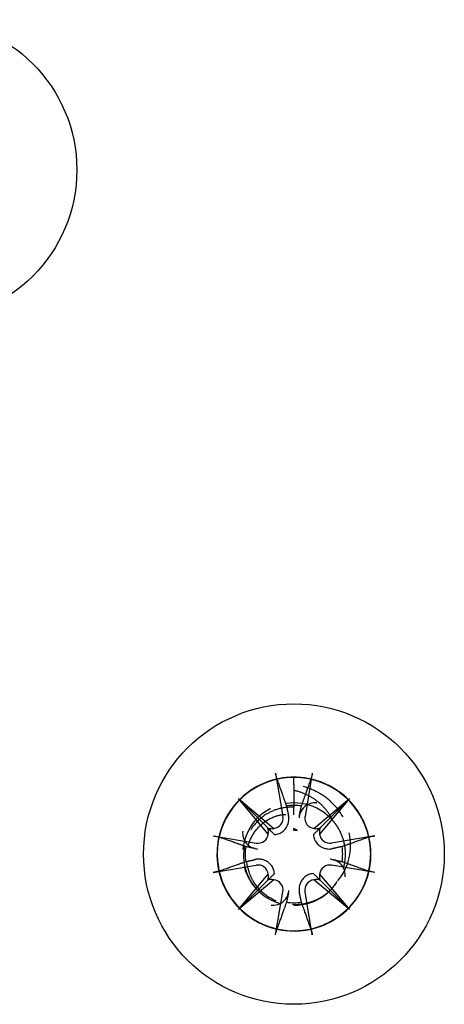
# Model space of a CAD drawing. Header units: millimetres. Extents: x -278 to 85, y -31 to 142.
# Tile 3 of 21: x -231 to -219, y 3 to 31. Entities that reach past the tile are written whole.
import ezdxf

# ---------------------------------------------------------------- set-up
doc = ezdxf.new("R2010")
doc.units = ezdxf.units.MM
doc.header["$LTSCALE"] = 10
doc.linetypes.add('ALLCAD_Strich', pattern=[0.2, 0.15, -0.05])
doc.layers.add('BESCH_KONT_sich_schn_seit_2d', color=160, linetype='Continuous')

msp = doc.modelspace()

# ---------------------------------------------------------------- linework, layer by layer
at = {"layer": 'BESCH_KONT_sich_schn_seit_2d', "linetype": 'Continuous', "extrusion": (-1.09476e-47, 1, 2.22045e-16)}
for p, q in [((-223.887, 9.393), (-223.675, 8.129)), ((-222.815, 9.393), (-223.027, 8.129)), ((-224.103, 7.613), (-224.977, 8.652)), ((-224.977, 8.652), (-224.119, 7.794)), ((-224.977, 8.652), (-223.938, 7.777)), ((-222.764, 7.777), (-221.725, 8.652)), ((-221.725, 8.652), (-222.599, 7.613)), ((-221.725, 8.652), (-222.583, 7.794)), ((-225.719, 7.562), (-224.454, 7.35)), ((-223.351, 7.726), (-223.351, 7.777)), ((-220.983, 7.562), (-222.248, 7.35)), ((-225.719, 6.49), (-224.454, 6.702)), ((-220.983, 6.49), (-222.248, 6.702)), ((-224.977, 5.399), (-224.103, 6.439)), ((-222.599, 6.439), (-221.725, 5.399)), ((-223.938, 6.274), (-224.977, 5.399)), ((-224.977, 5.399), (-224.119, 6.258)), ((-221.725, 5.399), (-222.764, 6.274)), ((-221.725, 5.399), (-222.583, 6.258)), ((-223.887, 4.658), (-223.675, 5.922)), ((-222.815, 4.658), (-223.027, 5.922))]:
    msp.add_line(p, q, dxfattribs=at)
at = {"layer": 'BESCH_KONT_sich_schn_seit_2d', "linetype": 'ALLCAD_Strich', "extrusion": (-1.09476e-47, 1, 2.22045e-16)}
for p, q in [((-223.351, 9.058), (-223.351, 9.276)), ((-223.351, 9.058), (-223.351, 8.898)), ((-223.351, 8.177), (-223.351, 8.396))]:
    msp.add_line(p, q, dxfattribs=at)
at = {"layer": 'BESCH_KONT_sich_schn_seit_2d', "linetype": 'Continuous'}
for centre in [(-234.105, 27.066), (-223.351, 7.026)]:
    msp.add_circle(centre, 4.4, dxfattribs=at)
at = {"layer": 'BESCH_KONT_sich_schn_seit_2d', "linetype": 'ALLCAD_Strich'}
msp.add_arc((-223.351, 7.026), 1.5, 41.0238, 328.6194, dxfattribs=at)
at = {"layer": 'BESCH_KONT_sich_schn_seit_2d', "linetype": 'Continuous'}
for centre, radius, start, end in [((-223.351, 7.026), 1.427, 81.1347, 98.8653), ((-223.974, 8.079), 0.304, 276.9026, 9.5361), ((-222.728, 8.079), 0.304, 170.4639, 263.0974), ((-224.404, 7.649), 0.304, 260.4639, 353.0974), ((-222.298, 7.649), 0.304, 186.9026, 279.5361), ((-223.351, 7.026), 1.427, 171.1347, 188.8653), ((-223.351, 7.026), 1.427, 351.1347, 8.8653), ((-224.404, 6.402), 0.304, 6.9026, 99.5361), ((-222.298, 6.402), 0.304, 80.4639, 173.0974), ((-223.974, 5.973), 0.304, 350.4639, 83.0974), ((-222.728, 5.973), 0.304, 96.9026, 189.5361), ((-223.351, 7.026), 1.427, 261.1347, 278.8653)]:
    msp.add_arc(centre, radius, start, end, dxfattribs=at)
for centre, major_axis, start_param, end_param in [((-224.372, 7.676), (0.213, 0.18), 5.34565, 6.016224), ((-224.002, 8.047), (0.18, 0.213), 3.408554, 4.079128), ((-222.7, 8.047), (0.18, -0.213), 5.34565, 6.016224), ((-222.33, 7.676), (0.213, -0.18), 3.408554, 4.079128), ((-224.372, 6.375), (-0.213, 0.18), 3.408554, 4.079128), ((-222.33, 6.375), (-0.213, -0.18), 5.34565, 6.016224), ((-224.002, 6.005), (-0.18, 0.213), 5.34565, 6.016224), ((-222.7, 6.005), (-0.18, -0.213), 3.408554, 4.079128)]:
    msp.add_ellipse(centre, major_axis=major_axis, ratio=0.988452, start_param=start_param, end_param=end_param, dxfattribs=at)
at = {"layer": 'BESCH_KONT_sich_schn_seit_2d', "linetype": 'ALLCAD_Strich'}
for points, knots in [([(-223.351, 9.276), (-222.611, 9.276), (-221.877, 8.883), (-221.472, 8.269), (-221.066, 7.655), (-220.989, 6.821), (-221.277, 6.143), (-221.566, 5.465), (-222.219, 4.942), (-222.944, 4.81), (-223.669, 4.677), (-224.465, 4.933), (-224.975, 5.464), (-225.486, 5.995), (-225.711, 6.801), (-225.55, 7.52), (-225.388, 8.239), (-224.84, 8.871), (-224.152, 9.132), (-223.463, 9.394), (-222.633, 9.286), (-222.035, 8.855), (-221.437, 8.425), (-221.07, 7.673), (-221.099, 6.937), (-221.128, 6.201), (-221.553, 5.48), (-222.183, 5.099), (-222.813, 4.717), (-223.649, 4.674), (-224.315, 4.989), (-224.981, 5.304), (-225.477, 5.977), (-225.582, 6.706), (-225.686, 7.436), (-225.398, 8.221), (-224.848, 8.71), (-224.297, 9.2), (-223.483, 9.393), (-222.771, 9.203), (-222.059, 9.014), (-221.449, 8.441), (-221.215, 7.743), (-220.98, 7.045), (-221.121, 6.22), (-221.575, 5.639), (-222.028, 5.058), (-222.794, 4.721), (-223.528, 4.779), (-224.263, 4.837), (-224.966, 5.29), (-225.323, 5.935), (-225.679, 6.579), (-225.69, 7.416), (-225.349, 8.069), (-225.008, 8.722), (-224.315, 9.192), (-223.583, 9.267), (-222.85, 9.343), (-222.076, 9.025), (-221.609, 8.455), (-221.141, 7.886), (-220.981, 7.065), (-221.198, 6.361), (-221.415, 5.657), (-222.011, 5.07), (-222.718, 4.863), (-223.426, 4.656), (-224.244, 4.83), (-224.806, 5.305), (-225.369, 5.781), (-225.675, 6.56), (-225.589, 7.291), (-225.502, 8.023), (-225.022, 8.708), (-224.364, 9.039), (-223.706, 9.37), (-222.869, 9.347), (-222.23, 8.981), (-221.591, 8.614), (-221.149, 7.904), (-221.102, 7.169), (-221.055, 6.434), (-221.404, 5.673), (-221.991, 5.229), (-222.579, 4.784), (-223.405, 4.656), (-224.1, 4.901), (-224.795, 5.145), (-225.358, 5.764), (-225.537, 6.479), (-225.716, 7.194), (-225.51, 8.004), (-225.013, 8.548), (-224.515, 9.091), (-223.726, 9.367), (-222.998, 9.251), (-222.27, 9.136), (-221.605, 8.629), (-221.3, 7.959), (-220.995, 7.288), (-221.05, 6.453), (-221.442, 5.829), (-221.833, 5.205), (-222.56, 4.791), (-223.296, 4.773), (-224.033, 4.755), (-224.779, 5.133), (-225.2, 5.738), (-225.621, 6.342), (-225.717, 7.173), (-225.445, 7.858), (-225.173, 8.543), (-224.533, 9.081), (-223.812, 9.232), (-223.09, 9.382), (-222.288, 9.145), (-221.765, 8.627), (-221.241, 8.108), (-220.997, 7.308), (-221.141, 6.585), (-221.285, 5.863), (-221.817, 5.218), (-222.5, 4.939), (-223.182, 4.661), (-224.013, 4.75), (-224.622, 5.165), (-225.23, 5.58), (-225.615, 6.323), (-225.604, 7.06), (-225.593, 7.796), (-225.186, 8.527), (-224.565, 8.924), (-223.945, 9.321), (-223.111, 9.384), (-222.437, 9.086), (-221.764, 8.787), (-221.251, 8.126), (-221.129, 7.399), (-221.007, 6.673), (-221.275, 5.881), (-221.814, 5.378), (-222.353, 4.875), (-223.161, 4.663), (-223.878, 4.835), (-224.594, 5.007), (-225.218, 5.564), (-225.47, 6.257), (-225.721, 6.95), (-225.598, 7.778), (-225.16, 8.369), (-224.746, 8.927), (-224.05, 9.273), (-223.351, 9.276)], [0, 0, 0, 0, 0.986665, 0.986665, 0.986665, 1.973329, 1.973329, 1.973329, 2.959994, 2.959994, 2.959994, 3.946659, 3.946659, 3.946659, 4.933323, 4.933323, 4.933323, 5.919988, 5.919988, 5.919988, 6.906653, 6.906653, 6.906653, 7.893318, 7.893318, 7.893318, 8.879982, 8.879982, 8.879982, 9.866647, 9.866647, 9.866647, 10.853312, 10.853312, 10.853312, 11.839976, 11.839976, 11.839976, 12.826641, 12.826641, 12.826641, 13.813306, 13.813306, 13.813306, 14.79997, 14.79997, 14.79997, 15.786635, 15.786635, 15.786635, 16.7733, 16.7733, 16.7733, 17.759965, 17.759965, 17.759965, 18.746629, 18.746629, 18.746629, 19.733294, 19.733294, 19.733294, 20.719959, 20.719959, 20.719959, 21.706623, 21.706623, 21.706623, 22.693288, 22.693288, 22.693288, 23.679953, 23.679953, 23.679953, 24.666617, 24.666617, 24.666617, 25.653282, 25.653282, 25.653282, 26.639947, 26.639947, 26.639947, 27.626611, 27.626611, 27.626611, 28.613276, 28.613276, 28.613276, 29.599941, 29.599941, 29.599941, 30.586606, 30.586606, 30.586606, 31.57327, 31.57327, 31.57327, 32.559935, 32.559935, 32.559935, 33.5466, 33.5466, 33.5466, 34.533264, 34.533264, 34.533264, 35.519929, 35.519929, 35.519929, 36.506594, 36.506594, 36.506594, 37.493258, 37.493258, 37.493258, 38.479923, 38.479923, 38.479923, 39.466588, 39.466588, 39.466588, 40.453253, 40.453253, 40.453253, 41.439917, 41.439917, 41.439917, 42.426582, 42.426582, 42.426582, 43.413247, 43.413247, 43.413247, 44.399911, 44.399911, 44.399911, 45.386576, 45.386576, 45.386576, 46.373241, 46.373241, 46.373241, 47.359905, 47.359905, 47.359905, 48.34657, 48.34657, 48.34657, 49.333235, 49.333235, 49.333235, 50.265465, 50.265465, 50.265465, 50.265465]), ([(-222.07, 6.245), (-221.944, 6.39), (-221.848, 6.557), (-221.717, 6.933), (-221.688, 7.139), (-221.707, 7.576), (-221.764, 7.804), (-221.96, 8.215), (-222.095, 8.397), (-222.401, 8.684), (-222.565, 8.795), (-222.934, 8.971), (-223.14, 9.031), (-223.351, 9.058)], [0, 0, 0, 0, 0.058351, 0.058351, 0.1208112, 0.1208112, 0.1910011, 0.1910011, 0.2586238, 0.2586238, 0.3178569, 0.3178569, 0.3819974, 0.3819974, 0.3819974, 0.3819974]), ([(-223.351, 8.898), (-223.226, 8.869), (-223.105, 8.827), (-222.879, 8.721), (-222.774, 8.657), (-222.575, 8.503), (-222.483, 8.412), (-222.33, 8.218), (-222.268, 8.117), (-222.219, 8.01)], [0, 0, 0, 0, 0.0393432, 0.0393432, 0.0770468, 0.0770468, 0.1171139, 0.1171139, 0.1538174, 0.1538174, 0.1538174, 0.1538174]), ([(-223.351, 8.898), (-223.351, 8.877), (-223.351, 8.856), (-223.351, 8.689), (-223.351, 8.542), (-223.351, 8.396)], [0.03912512, 0.03912512, 0.03912512, 0.03912512, 0.04554197, 0.04554197, 0.09110649, 0.09110649, 0.09110649, 0.09110649]), ([(-223.351, 8.396), (-223.471, 8.403), (-223.591, 8.395), (-223.856, 8.341), (-223.999, 8.286), (-224.293, 8.113), (-224.436, 7.984), (-224.601, 7.76), (-224.646, 7.685), (-224.746, 7.475), (-224.789, 7.335), (-224.838, 6.998), (-224.826, 6.801), (-224.74, 6.477), (-224.684, 6.348), (-224.546, 6.121), (-224.466, 6.022), (-224.34, 5.901), (-224.303, 5.869), (-224.234, 5.815), (-224.203, 5.793), (-224.141, 5.751), (-224.108, 5.732), (-223.98, 5.66), (-223.879, 5.618), (-223.775, 5.587)], [0.0000023, 0.0000023, 0.0000023, 0.0000023, 0.0367608, 0.0367608, 0.0831189, 0.0831189, 0.1415415, 0.1415415, 0.1682028, 0.1682028, 0.2126101, 0.2126101, 0.2723592, 0.2723592, 0.3151666, 0.3151666, 0.3536218, 0.3536218, 0.3687214, 0.3687214, 0.3802722, 0.3802722, 0.3918274, 0.3918274, 0.4251838, 0.4251838, 0.4251838, 0.4251838]), ([(-222.108, 6.187), (-222.173, 6.09), (-222.25, 6.001), (-222.396, 5.868), (-222.46, 5.819), (-222.599, 5.729), (-222.674, 5.689), (-222.808, 5.633), (-222.864, 5.613), (-223.021, 5.569), (-223.122, 5.552), (-223.383, 5.535), (-223.542, 5.551), (-223.882, 5.643), (-224.057, 5.732), (-224.341, 5.957), (-224.453, 6.084), (-224.585, 6.306), (-224.623, 6.387), (-224.716, 6.646), (-224.743, 6.833), (-224.721, 7.163), (-224.687, 7.306), (-224.569, 7.586), (-224.481, 7.719), (-224.257, 7.948), (-224.121, 8.041), (-223.864, 8.148), (-223.752, 8.177), (-223.542, 8.196), (-223.445, 8.193), (-223.351, 8.177)], [0.0000265, 0.0000265, 0.0000265, 0.0000265, 0.0359773, 0.0359773, 0.0607199, 0.0607199, 0.0867142, 0.0867142, 0.1050747, 0.1050747, 0.1366619, 0.1366619, 0.1853837, 0.1853837, 0.2450878, 0.2450878, 0.2968945, 0.2968945, 0.3246024, 0.3246024, 0.3819484, 0.3819484, 0.4269515, 0.4269515, 0.4761297, 0.4761297, 0.5269476, 0.5269476, 0.5631117, 0.5631117, 0.5933457, 0.5933457, 0.5933457, 0.5933457]), ([(-222.219, 8.01), (-222.185, 7.971), (-222.153, 7.93), (-222.104, 7.86), (-222.086, 7.832), (-222.03, 7.741), (-221.997, 7.675), (-221.931, 7.519), (-221.902, 7.427), (-221.871, 7.276), (-221.862, 7.219), (-221.852, 7.103), (-221.85, 7.043), (-221.855, 6.864), (-221.873, 6.745), (-221.919, 6.575), (-221.938, 6.52), (-221.971, 6.436), (-221.985, 6.406), (-222.021, 6.331), (-222.044, 6.287), (-222.07, 6.245)], [0.0000037, 0.0000037, 0.0000037, 0.0000037, 0.0159711, 0.0159711, 0.0261693, 0.0261693, 0.0487218, 0.0487218, 0.0781866, 0.0781866, 0.0958446, 0.0958446, 0.1141586, 0.1141586, 0.1507799, 0.1507799, 0.1684279, 0.1684279, 0.1785809, 0.1785809, 0.1938731, 0.1938731, 0.1938731, 0.1938731])]:
    msp.add_open_spline(points, degree=3, knots=knots, dxfattribs=at)
at = {"layer": 'BESCH_KONT_sich_schn_seit_2d', "linetype": 'Continuous'}
for points, knots in [([(-223.847, 9.214), (-223.85, 9.223), (-223.854, 9.236), (-223.862, 9.268), (-223.868, 9.293), (-223.877, 9.339), (-223.883, 9.368), (-223.887, 9.393)], [0.0702127, 0.0702127, 0.0702127, 0.0702127, 0.07645626, 0.07645626, 0.08407677, 0.08407677, 0.09170817, 0.09170817, 0.09170817, 0.09170817]), ([(-222.815, 9.393), (-222.819, 9.368), (-222.825, 9.339), (-222.834, 9.293), (-222.84, 9.268), (-222.848, 9.236), (-222.852, 9.223), (-222.855, 9.214)], [0.03063035, 0.03063035, 0.03063035, 0.03063035, 0.03826174, 0.03826174, 0.04588225, 0.04588225, 0.05212581, 0.05212581, 0.05212581, 0.05212581]), ([(-222.68, 8.524), (-222.692, 8.525), (-222.705, 8.526), (-222.794, 8.529), (-222.87, 8.513), (-223.004, 8.449), (-223.067, 8.397), (-223.159, 8.269), (-223.187, 8.195), (-223.197, 8.123), (-223.199, 8.111), (-223.2, 8.099), (-223.201, 8.088)], [-0.07582789, -0.07582789, -0.07582789, -0.07582789, -0.07214903, -0.07214903, -0.04970497, -0.04970497, -0.02485249, -0.02485249, 0, 0, 0, 0.00390991, 0.00390991, 0.00390991, 0.00390991]), ([(-223.921, 7.596), (-223.897, 7.598), (-223.872, 7.602), (-223.805, 7.619), (-223.762, 7.636), (-223.688, 7.68), (-223.652, 7.709), (-223.592, 7.774), (-223.568, 7.811), (-223.529, 7.888), (-223.514, 7.935), (-223.498, 8.03), (-223.498, 8.079), (-223.506, 8.134), (-223.508, 8.145), (-223.511, 8.157)], [0.03562566, 0.03562566, 0.03562566, 0.03562566, 0.04289044, 0.04289044, 0.05572678, 0.05572678, 0.06856312, 0.06856312, 0.08139946, 0.08139946, 0.09642651, 0.09642651, 0.11145356, 0.11145356, 0.11536347, 0.11536347, 0.11536347, 0.11536347]), ([(-224.119, 7.794), (-224.116, 7.791), (-224.113, 7.788), (-224.088, 7.763), (-224.072, 7.747), (-224.042, 7.717), (-224.029, 7.704), (-223.991, 7.666), (-223.969, 7.644), (-223.938, 7.613), (-223.93, 7.605), (-223.921, 7.596)], [1.2674752, 1.2674752, 1.2674752, 1.2674752, 1.2722028, 1.2722028, 1.3103899, 1.3103899, 1.348577, 1.348577, 1.4249512, 1.4249512, 1.456295, 1.456295, 1.456295, 1.456295]), ([(-222.781, 7.596), (-222.772, 7.605), (-222.764, 7.613), (-222.733, 7.644), (-222.711, 7.666), (-222.673, 7.704), (-222.66, 7.717), (-222.63, 7.747), (-222.614, 7.763), (-222.589, 7.788), (-222.586, 7.791), (-222.583, 7.794)], [1.0377907, 1.0377907, 1.0377907, 1.0377907, 1.0691476, 1.0691476, 1.1455152, 1.1455152, 1.1836991, 1.1836991, 1.2218829, 1.2218829, 1.2266102, 1.2266102, 1.2266102, 1.2266102]), ([(-225.719, 7.562), (-225.693, 7.558), (-225.664, 7.552), (-225.618, 7.543), (-225.593, 7.537), (-225.562, 7.529), (-225.548, 7.525), (-225.539, 7.522)], [0.03063035, 0.03063035, 0.03063035, 0.03063035, 0.03826174, 0.03826174, 0.04588225, 0.04588225, 0.05212581, 0.05212581, 0.05212581, 0.05212581]), ([(-224.849, 7.697), (-224.85, 7.684), (-224.851, 7.672), (-224.855, 7.583), (-224.838, 7.507), (-224.774, 7.373), (-224.722, 7.31), (-224.595, 7.218), (-224.52, 7.19), (-224.448, 7.179), (-224.436, 7.178), (-224.425, 7.177), (-224.413, 7.176)], [-0.07582789, -0.07582789, -0.07582789, -0.07582789, -0.07214903, -0.07214903, -0.04970497, -0.04970497, -0.02485249, -0.02485249, 0, 0, 0, 0.00390991, 0.00390991, 0.00390991, 0.00390991]), ([(-223.261, 7.72), (-223.275, 7.731), (-223.29, 7.741), (-223.32, 7.76), (-223.335, 7.769), (-223.351, 7.777)], [0, 0, 0, 0, 0.00547206, 0.00547206, 0.01100673, 0.01100673, 0.01100673, 0.01100673]), ([(-223.351, 7.726), (-223.336, 7.726), (-223.321, 7.725), (-223.291, 7.723), (-223.276, 7.722), (-223.261, 7.72)], [-0.009907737, -0.009907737, -0.009907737, -0.009907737, -0.004953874, -0.004953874, 0, 0, 0, 0]), ([(-222.781, 7.596), (-222.779, 7.572), (-222.775, 7.547), (-222.758, 7.479), (-222.741, 7.437), (-222.697, 7.363), (-222.668, 7.327), (-222.603, 7.267), (-222.566, 7.242), (-222.489, 7.204), (-222.442, 7.188), (-222.347, 7.173), (-222.298, 7.173), (-222.243, 7.181), (-222.231, 7.183), (-222.22, 7.186)], [0.03562566, 0.03562566, 0.03562566, 0.03562566, 0.04289044, 0.04289044, 0.05572678, 0.05572678, 0.06856312, 0.06856312, 0.08139946, 0.08139946, 0.09642651, 0.09642651, 0.11145356, 0.11145356, 0.11536347, 0.11536347, 0.11536347, 0.11536347]), ([(-221.163, 7.522), (-221.154, 7.525), (-221.14, 7.529), (-221.109, 7.537), (-221.084, 7.543), (-221.038, 7.552), (-221.009, 7.558), (-220.983, 7.562)], [0.0702127, 0.0702127, 0.0702127, 0.0702127, 0.07645626, 0.07645626, 0.08407677, 0.08407677, 0.09170817, 0.09170817, 0.09170817, 0.09170817]), ([(-223.921, 6.456), (-223.923, 6.48), (-223.927, 6.504), (-223.944, 6.572), (-223.961, 6.615), (-224.005, 6.688), (-224.034, 6.724), (-224.099, 6.785), (-224.136, 6.809), (-224.213, 6.848), (-224.26, 6.863), (-224.355, 6.879), (-224.404, 6.878), (-224.459, 6.871), (-224.471, 6.869), (-224.482, 6.866)], [0.03562566, 0.03562566, 0.03562566, 0.03562566, 0.04289044, 0.04289044, 0.05572678, 0.05572678, 0.06856312, 0.06856312, 0.08139946, 0.08139946, 0.09642651, 0.09642651, 0.11145356, 0.11145356, 0.11536347, 0.11536347, 0.11536347, 0.11536347]), ([(-221.853, 6.355), (-221.852, 6.367), (-221.851, 6.38), (-221.847, 6.468), (-221.864, 6.544), (-221.928, 6.679), (-221.98, 6.742), (-222.107, 6.834), (-222.182, 6.862), (-222.254, 6.872), (-222.266, 6.874), (-222.277, 6.875), (-222.289, 6.876)], [-0.07582789, -0.07582789, -0.07582789, -0.07582789, -0.07214903, -0.07214903, -0.04970497, -0.04970497, -0.02485249, -0.02485249, 0, 0, 0, 0.00390991, 0.00390991, 0.00390991, 0.00390991]), ([(-225.539, 6.53), (-225.548, 6.527), (-225.562, 6.523), (-225.593, 6.514), (-225.618, 6.509), (-225.664, 6.499), (-225.693, 6.494), (-225.719, 6.49)], [0.0702127, 0.0702127, 0.0702127, 0.0702127, 0.07645626, 0.07645626, 0.08407677, 0.08407677, 0.09170817, 0.09170817, 0.09170817, 0.09170817]), ([(-223.921, 6.456), (-223.93, 6.447), (-223.938, 6.438), (-223.969, 6.408), (-223.991, 6.385), (-224.029, 6.348), (-224.042, 6.334), (-224.072, 6.305), (-224.088, 6.289), (-224.113, 6.264), (-224.116, 6.261), (-224.119, 6.258)], [1.0377907, 1.0377907, 1.0377907, 1.0377907, 1.0691476, 1.0691476, 1.1455152, 1.1455152, 1.1836991, 1.1836991, 1.2218829, 1.2218829, 1.2266102, 1.2266102, 1.2266102, 1.2266102]), ([(-222.781, 6.456), (-222.805, 6.454), (-222.83, 6.45), (-222.897, 6.433), (-222.94, 6.416), (-223.014, 6.372), (-223.05, 6.343), (-223.11, 6.277), (-223.134, 6.241), (-223.173, 6.164), (-223.188, 6.117), (-223.204, 6.021), (-223.204, 5.973), (-223.196, 5.918), (-223.194, 5.906), (-223.191, 5.895)], [0.03562566, 0.03562566, 0.03562566, 0.03562566, 0.04289044, 0.04289044, 0.05572678, 0.05572678, 0.06856312, 0.06856312, 0.08139946, 0.08139946, 0.09642651, 0.09642651, 0.11145356, 0.11145356, 0.11536347, 0.11536347, 0.11536347, 0.11536347]), ([(-222.583, 6.258), (-222.586, 6.261), (-222.589, 6.264), (-222.614, 6.289), (-222.63, 6.305), (-222.66, 6.334), (-222.673, 6.348), (-222.711, 6.385), (-222.733, 6.408), (-222.764, 6.438), (-222.772, 6.447), (-222.781, 6.456)], [1.2674752, 1.2674752, 1.2674752, 1.2674752, 1.2722028, 1.2722028, 1.3103899, 1.3103899, 1.348577, 1.348577, 1.4249512, 1.4249512, 1.456295, 1.456295, 1.456295, 1.456295]), ([(-220.983, 6.49), (-221.009, 6.494), (-221.038, 6.499), (-221.084, 6.509), (-221.109, 6.514), (-221.14, 6.523), (-221.154, 6.527), (-221.163, 6.53)], [0.03063035, 0.03063035, 0.03063035, 0.03063035, 0.03826174, 0.03826174, 0.04588225, 0.04588225, 0.05212581, 0.05212581, 0.05212581, 0.05212581]), ([(-224.022, 5.528), (-224.01, 5.527), (-223.997, 5.526), (-223.908, 5.522), (-223.832, 5.539), (-223.698, 5.603), (-223.635, 5.655), (-223.543, 5.782), (-223.515, 5.857), (-223.505, 5.929), (-223.503, 5.94), (-223.502, 5.952), (-223.501, 5.964)], [-0.07582789, -0.07582789, -0.07582789, -0.07582789, -0.07214903, -0.07214903, -0.04970497, -0.04970497, -0.02485249, -0.02485249, 0, 0, 0, 0.00390991, 0.00390991, 0.00390991, 0.00390991]), ([(-223.887, 4.658), (-223.883, 4.683), (-223.877, 4.713), (-223.868, 4.759), (-223.862, 4.784), (-223.854, 4.815), (-223.85, 4.829), (-223.847, 4.838)], [0.03063035, 0.03063035, 0.03063035, 0.03063035, 0.03826174, 0.03826174, 0.04588225, 0.04588225, 0.05212581, 0.05212581, 0.05212581, 0.05212581]), ([(-222.855, 4.838), (-222.852, 4.829), (-222.848, 4.815), (-222.84, 4.784), (-222.834, 4.759), (-222.825, 4.713), (-222.819, 4.683), (-222.815, 4.658)], [0.0702127, 0.0702127, 0.0702127, 0.0702127, 0.07645626, 0.07645626, 0.08407677, 0.08407677, 0.09170817, 0.09170817, 0.09170817, 0.09170817])]:
    msp.add_open_spline(points, degree=3, knots=knots, dxfattribs=at)
for points, weights in [([(-223.847, 9.213), (-223.679, 8.74), (-223.571, 8.436)], [1.0027435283, 1.02633143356, 1]), ([(-223.131, 8.436), (-223.023, 8.74), (-222.855, 9.213)], [1, 1.02633143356, 1.0027435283]), ([(-223.571, 8.436), (-223.537, 8.281), (-223.511, 8.157)], [1, 1.11656681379, 1.23145448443]), ([(-223.191, 8.157), (-223.165, 8.281), (-223.131, 8.436)], [1.23145448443, 1.1165668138, 1]), ([(-224.761, 7.246), (-225.065, 7.353), (-225.539, 7.522)], [1, 1.02633143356, 1.0027435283]), ([(-221.163, 7.522), (-221.637, 7.353), (-221.941, 7.246)], [1.0027435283, 1.02633143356, 1]), ([(-224.482, 7.185), (-224.606, 7.212), (-224.761, 7.246)], [1.23145448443, 1.1165668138, 1]), ([(-221.941, 7.246), (-222.096, 7.212), (-222.22, 7.185)], [1, 1.11656681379, 1.23145448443]), ([(-225.539, 6.53), (-225.065, 6.698), (-224.761, 6.806)], [1.0027435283, 1.02633143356, 1]), ([(-224.761, 6.806), (-224.606, 6.839), (-224.482, 6.866)], [1, 1.11656681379, 1.23145448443]), ([(-222.22, 6.866), (-222.096, 6.839), (-221.941, 6.806)], [1.23145448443, 1.1165668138, 1]), ([(-221.941, 6.806), (-221.637, 6.698), (-221.163, 6.53)], [1, 1.02633143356, 1.0027435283]), ([(-223.511, 5.895), (-223.537, 5.771), (-223.571, 5.616)], [1.23145448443, 1.1165668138, 1]), ([(-223.131, 5.616), (-223.165, 5.771), (-223.191, 5.895)], [1, 1.11656681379, 1.23145448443]), ([(-223.571, 5.616), (-223.679, 5.311), (-223.847, 4.838)], [1, 1.02633143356, 1.0027435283]), ([(-222.855, 4.838), (-223.023, 5.311), (-223.131, 5.616)], [1.0027435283, 1.02633143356, 1])]:
    msp.add_rational_spline(points, weights, degree=2, dxfattribs=at)
at = {"layer": 'BESCH_KONT_sich_schn_seit_2d', "linetype": 'ALLCAD_Strich'}
msp.add_open_spline([(-222.219, 8.01), (-222.219, 8.01), (-222.219, 8.01), (-222.219, 8.01)], degree=3, dxfattribs=at)

doc.saveas('drawing.dxf')
